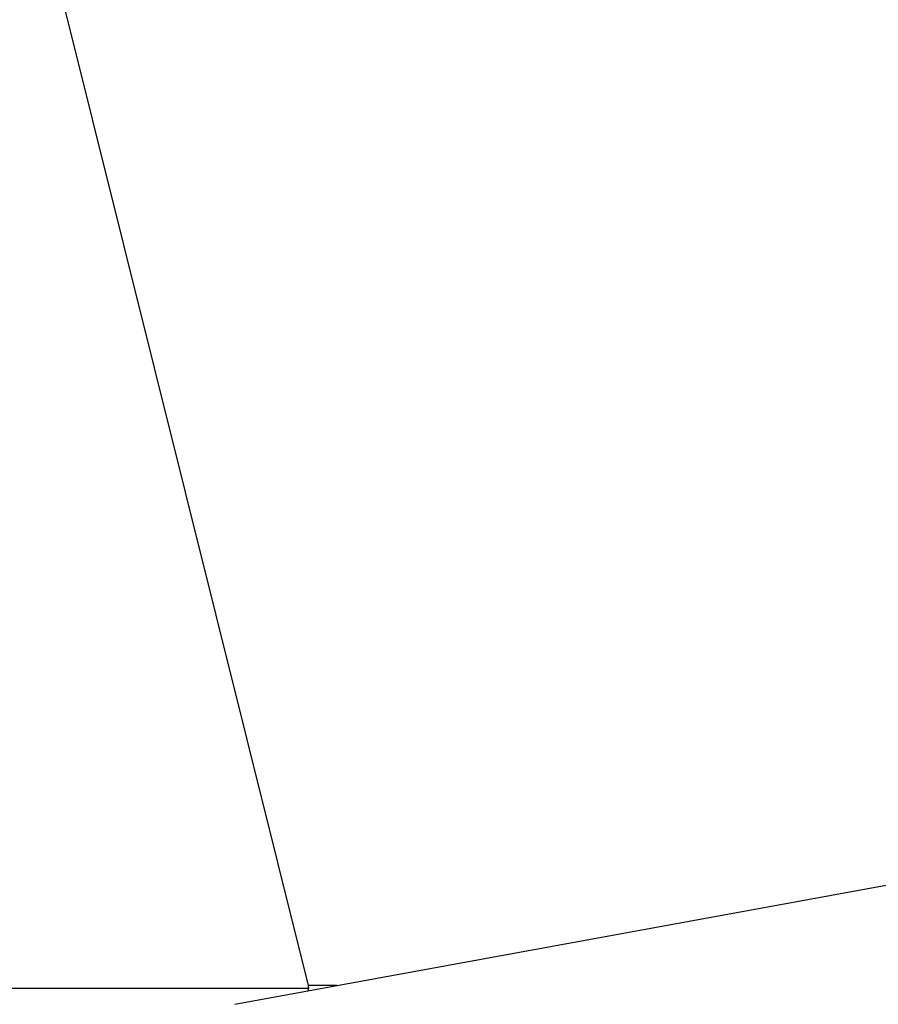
# Model space of a CAD drawing. Header units: millimetres. Extents: x 0 to 420, y 0 to 297.
# Tile 146 of 256: x 137.94 to 143.34, y 132.69 to 138.88. Entities that reach past the tile are written whole.
import ezdxf

# ---------------------------------------------------------------- set-up
doc = ezdxf.new("R2010")
doc.units = ezdxf.units.MM
doc.header["$LTSCALE"] = 23.1
doc.layers.get('0').update_dxf_attribs({"linetype": 'CONTINUOUS'})
doc.layers.add('DIM_PILOTEES', color=7, linetype='CONTINUOUS')
doc.styles.get("Standard").update_dxf_attribs({"font": 'txt', "width": 0.7})
doc.dimstyles.new('DIMSTYLE_2', dxfattribs={"dimtxt": 2.5, "dimasz": 3.5, "dimexe": 2, "dimexo": 0, "dimtad": 1, "dimdec": 0, "dimlfac": 10, "dimdsep": 46, "dimtxsty": 'Standard', "dimblk": '_FILLED', "dimblk1": '_FILLED', "dimblk2": '_FILLED', "dimcen": 0.09, "dimazin": 2, "dimtp": 0.5, "dimtm": 0.5, "dimtfac": 1, "dimtdec": 0, "dimtofl": 0, "dimtmove": 0, "dimatfit": 3, "dimldrblk": '_FILLED', "dimfxl": 0, "dimtolj": 1, "dimarcsym": 0})
doc.dimstyles.new('DIMSTYLE_4', dxfattribs={"dimtxt": 2.5, "dimasz": 3.5, "dimexe": 2, "dimexo": 0, "dimtad": 1, "dimdec": 0, "dimlfac": 10, "dimdsep": 46, "dimtxsty": 'Standard', "dimblk": '_FILLED', "dimblk1": '_FILLED', "dimblk2": '_FILLED', "dimcen": 0.09, "dimazin": 2, "dimtp": 0.8, "dimtm": 0.8, "dimtfac": 1, "dimtdec": 0, "dimtofl": 0, "dimtmove": 0, "dimatfit": 3, "dimldrblk": '_FILLED', "dimfxl": 0, "dimtolj": 1, "dimarcsym": 0})

# ---------------------------------------------------------------- blocks, each defined once
blk = doc.blocks.new('_FILLED')
at = {"color": 0, "linetype": 'ByBlock'}
blk.add_solid([(0, 0), (-1, 0.1429), (-1, -0.1429)], dxfattribs=at)
blk = doc.blocks.new('*D5')
at = {"layer": 'DIM_PILOTEES', "color": 2, "linetype": 'Continuous'}
for p, q in [((95.9146, 146.4487), (95.9146, 118.4025)), ((152.3359, 146.4487), (152.3359, 118.4025)), ((95.9146, 120.4025), (124.1252, 120.4025)), ((152.3359, 120.4025), (124.1252, 120.4025))]:
    blk.add_line(p, q, dxfattribs=at)
at = {"layer": 'DIM_PILOTEES', "color": 2, "linetype": 'Continuous', "xscale": 3.5, "yscale": 3.5, "zscale": 3.5, "rotation": 180}
blk.add_blockref('_FILLED', (95.9146, 120.4025), dxfattribs=at)
at = {"layer": 'DIM_PILOTEES', "color": 2, "linetype": 'Continuous', "xscale": 3.5, "yscale": 3.5, "zscale": 3.5}
blk.add_blockref('_FILLED', (152.3359, 120.4025), dxfattribs=at)
at = {"layer": 'DIM_PILOTEES', "color": 2, "linetype": 'Continuous', "insert": (124.7849, 123.5275), "char_height": 2.5, "width": 8.571429, "attachment_point": 2, "line_spacing_factor": 0.9}
blk.add_mtext('{\\ftxt;\\W0.0001;\\H0.0001;\\~}{\\ftxt;\\W2.2857142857;\\H2.5; }{\\ftxt;\\W0.0001;\\H0.0001;\\~}', dxfattribs=at)
blk = doc.blocks.new('*D7')
at = {"layer": 'DIM_PILOTEES', "color": 2, "linetype": 'Continuous'}
for p, q in [((175.5092, 147.742), (175.5092, 155.242)), ((175.5092, 155.242), (175.5092, 138.5945)), ((139.1746, 147.742), (177.5092, 147.742)), ((175.5092, 121.9471), (175.5092, 138.5945)), ((149.276, 129.4471), (177.5092, 129.4471)), ((175.5092, 129.4471), (175.5092, 121.9471))]:
    blk.add_line(p, q, dxfattribs=at)
at = {"layer": 'DIM_PILOTEES', "color": 2, "linetype": 'Continuous', "xscale": 3.5, "yscale": 3.5, "zscale": 3.5}
for p, rotation in [((175.5092, 147.742), 270), ((175.5092, 129.4471), 90)]:
    blk.add_blockref('_FILLED', p, dxfattribs=dict(at, rotation=rotation))
at = {"layer": 'DIM_PILOTEES', "color": 2, "linetype": 'Continuous', "insert": (172.3842, 139.4437), "char_height": 2.5, "width": 7.767857, "attachment_point": 2, "rotation": 90, "line_spacing_factor": 0.9}
blk.add_mtext('{\\ftxt;\\W0.0001;\\H0.0001;\\~}{\\ftxt;\\W2.0714285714;\\H2.5; }{\\ftxt;\\W0.0001;\\H0.0001;\\~}', dxfattribs=at)

msp = doc.modelspace()

# ---------------------------------------------------------------- linework, layer by layer
at = {"color": 7, "linetype": 'Continuous'}
for p, q in [((138.0369, 139.717), (139.7592, 132.811)), ((138.0369, 139.717), (139.7592, 132.811)), ((139.2969, 132.692), (146.0835, 133.9327)), ((139.7594, 132.8093), (139.7592, 132.811)), ((139.7592, 132.811), (139.7595, 132.792)), ((139.9389, 132.8093), (139.7594, 132.8093)), ((139.7595, 132.792), (136.3956, 132.792))]:
    msp.add_line(p, q, dxfattribs=at)
for centre, start_param, end_param in [((139.7187, 132.792), 4.55723, 4.886922), ((139.718, 132.792), -1.72713, -1.570796)]:
    msp.add_ellipse(centre, major_axis=(0, 0.1), ratio=0.414214, start_param=start_param, end_param=end_param, dxfattribs=at)

# ---------------------------------------------------------------- dimensions: what is measured, and where the dimension line sits
at = {"layer": 'DIM_PILOTEES', "color": 2, "linetype": 'Continuous'}
dim = msp.add_linear_dim(base=(175.5092, 147.742), p1=(149.276, 129.4471), p2=(139.1746, 147.742), angle=90, text='{\\ftxt;\\W0.0001;\\H0.0001;\\~}{\\ftxt;\\W2.0714285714;\\H2.5; }{\\ftxt;\\W0.0001;\\H0.0001;\\~}', dimstyle='DIMSTYLE_2', dxfattribs=at)
dim.commit()
dim.dimension.update_dxf_attribs({"geometry": '*D7', "text_midpoint": (175.5092, 139.0865), "dimtype": 160})
dim = msp.add_linear_dim(base=(152.3359, 120.4025), p1=(95.9146, 146.4487), p2=(152.3359, 146.4487), text='{\\ftxt;\\W0.0001;\\H0.0001;\\~}{\\ftxt;\\W2.2857142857;\\H2.5; }{\\ftxt;\\W0.0001;\\H0.0001;\\~}', dimstyle='DIMSTYLE_4', dxfattribs=at)
dim.commit()
dim.dimension.update_dxf_attribs({"geometry": '*D5', "text_midpoint": (124.4277, 120.4025), "dimtype": 160})

doc.saveas('drawing.dxf')
